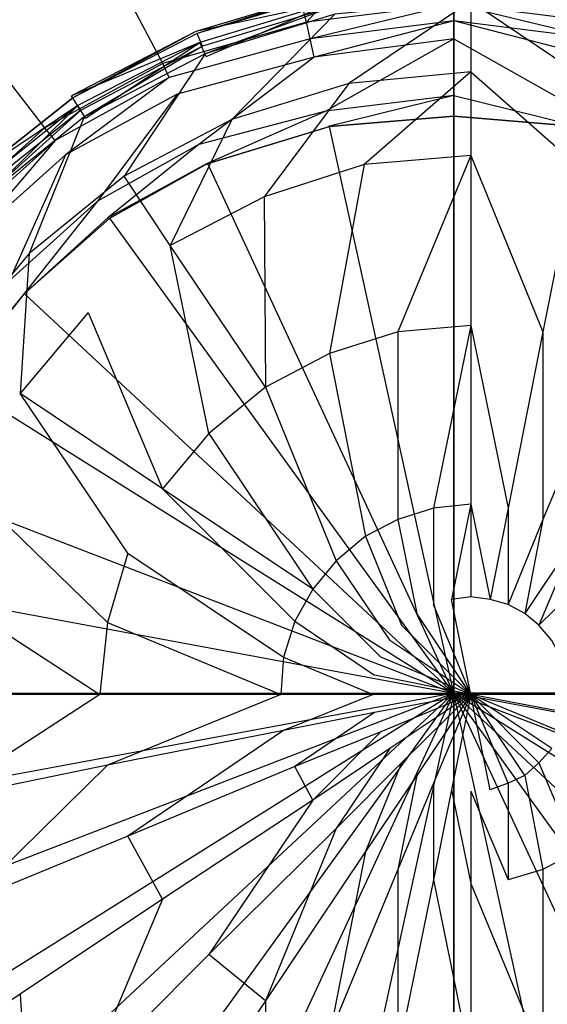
# Model space of a CAD drawing. Extents: x 0 to 1, y -0.7 to 0.
# Tile 8 of 14: x 0.4663 to 0.5073, y -0.3742 to -0.2976. Entities that reach past the tile are written whole.
import ezdxf

# ---------------------------------------------------------------- set-up
doc = ezdxf.new("R2010")
doc.units = 0
doc.layers.add('L0_GRUPPE_28___REPLACEMTFOREMPT', color=7, linetype='CONTINUOUS')
doc.layers.add('L1_ABLAUF_INF_0___REPLACEMTFORE', color=7, linetype='CONTINUOUS')

msp = doc.modelspace()

# ---------------------------------------------------------------- linework, layer by layer
at = {"layer": 'L0_GRUPPE_28___REPLACEMTFOREMPT', "color": 8}
for points, invisible_edges in [([(0.382472, -0.526255, 0.00053), (0.382472, -0.173736, 0.00053), (0.5, -0.138006, 0.00053), (0.382472, -0.526255, 0.00053)], 10), ([(0.382472, -0.526255, 0.00053), (0.5, -0.138006, 0.00053), (0.5, -0.561985, 0.00053), (0.382472, -0.526255, 0.00053)], 13), ([(0.5, -0.561985, 0.00053), (0.5, -0.138006, 0.00053), (0.617528, -0.173736, 0.00053), (0.5, -0.561985, 0.00053)], 10), ([(0.5, -0.561985, 0.00053), (0.617528, -0.173736, 0.00053), (0.617528, -0.526255, 0.00053), (0.5, -0.561985, 0.00053)], 13), ([(0.488564, -0.297846, 0.008598), (0.5, -0.28535, 0.016981), (0.485877, -0.287149, 0.016666), (0.488564, -0.297846, 0.008598)], 13), ([(0.5, -0.28535, 0.016981), (0.488564, -0.297846, 0.008598), (0.5, -0.296446, 0.008808), (0.5, -0.28535, 0.016981)], 14), ([(0.511436, -0.297846, 0.008598), (0.5, -0.28535, 0.016981), (0.5, -0.296446, 0.008808), (0.511436, -0.297846, 0.008598)], 13), ([(0.5, -0.28535, 0.016981), (0.511436, -0.297846, 0.008598), (0.514123, -0.287149, 0.016666), (0.5, -0.28535, 0.016981)], 14), ([(0.485877, -0.287149, 0.016666), (0.47224, -0.291248, 0.016876), (0.477416, -0.301045, 0.008808), (0.485877, -0.287149, 0.016666)], 14), ([(0.488564, -0.297846, 0.008598), (0.485877, -0.287149, 0.016666), (0.477416, -0.301045, 0.008808), (0.488564, -0.297846, 0.008598)], 14), ([(0.47224, -0.291248, 0.016876), (0.46149, -0.297346, 0.016981), (0.468259, -0.306043, 0.008913), (0.47224, -0.291248, 0.016876)], 14), ([(0.477416, -0.301045, 0.008808), (0.47224, -0.291248, 0.016876), (0.468259, -0.306043, 0.008913), (0.477416, -0.301045, 0.008808)], 14), ([(0.5, -0.296446, 0.008808), (0.488564, -0.297846, 0.008598), (0.488863, -0.299145, 0.008074), (0.5, -0.296446, 0.008808)], 14), ([(0.5, -0.296446, 0.008808), (0.488863, -0.299145, 0.008074), (0.5, -0.297746, 0.008179), (0.5, -0.296446, 0.008808)], 14), ([(0.511137, -0.299145, 0.008074), (0.5, -0.296446, 0.008808), (0.5, -0.297746, 0.008179), (0.511137, -0.299145, 0.008074)], 14), ([(0.511436, -0.297846, 0.008598), (0.5, -0.296446, 0.008808), (0.511137, -0.299145, 0.008074), (0.511436, -0.297846, 0.008598)], 14), ([(0.468259, -0.306043, 0.008913), (0.46149, -0.297346, 0.016981), (0.460395, -0.313041, 0.008808), (0.468259, -0.306043, 0.008913)], 14), ([(0.488564, -0.297846, 0.008598), (0.477416, -0.301045, 0.008808), (0.477914, -0.302144, 0.008179), (0.488564, -0.297846, 0.008598)], 14), ([(0.488863, -0.299145, 0.008074), (0.488564, -0.297846, 0.008598), (0.477914, -0.302144, 0.008179), (0.488863, -0.299145, 0.008074)], 14), ([(0.5, -0.297746, 0.008179), (0.488863, -0.299145, 0.008074), (0.489162, -0.300545, 0.007865), (0.5, -0.297746, 0.008179)], 14), ([(0.5, -0.297746, 0.008179), (0.489162, -0.300545, 0.007865), (0.5, -0.299145, 0.007865), (0.5, -0.297746, 0.008179)], 14), ([(0.510838, -0.300545, 0.007865), (0.5, -0.297746, 0.008179), (0.5, -0.299145, 0.007865), (0.510838, -0.300545, 0.007865)], 14), ([(0.511137, -0.299145, 0.008074), (0.5, -0.297746, 0.008179), (0.510838, -0.300545, 0.007865), (0.511137, -0.299145, 0.008074)], 14), ([(0.488863, -0.299145, 0.008074), (0.477914, -0.302144, 0.008179), (0.478511, -0.303444, 0.007865), (0.488863, -0.299145, 0.008074)], 14), ([(0.489162, -0.300545, 0.007865), (0.488863, -0.299145, 0.008074), (0.478511, -0.303444, 0.007865), (0.489162, -0.300545, 0.007865)], 14), ([(0.490057, -0.304743, 0.007865), (0.5, -0.299145, 0.007865), (0.489162, -0.300545, 0.007865), (0.490057, -0.304743, 0.007865)], 13), ([(0.5, -0.299145, 0.007865), (0.490057, -0.304743, 0.007865), (0.5, -0.303544, 0.007865), (0.5, -0.299145, 0.007865)], 14), ([(0.509943, -0.304743, 0.007865), (0.5, -0.299145, 0.007865), (0.5, -0.303544, 0.007865), (0.509943, -0.304743, 0.007865)], 13), ([(0.5, -0.299145, 0.007865), (0.509943, -0.304743, 0.007865), (0.510838, -0.300545, 0.007865), (0.5, -0.299145, 0.007865)], 14), ([(0.480203, -0.307342, 0.007865), (0.489162, -0.300545, 0.007865), (0.478511, -0.303444, 0.007865), (0.480203, -0.307342, 0.007865)], 13), ([(0.489162, -0.300545, 0.007865), (0.480203, -0.307342, 0.007865), (0.490057, -0.304743, 0.007865), (0.489162, -0.300545, 0.007865)], 14), ([(0.477416, -0.301045, 0.008808), (0.468259, -0.306043, 0.008913), (0.469055, -0.307043, 0.008179), (0.477416, -0.301045, 0.008808)], 14), ([(0.477914, -0.302144, 0.008179), (0.477416, -0.301045, 0.008808), (0.469055, -0.307043, 0.008179), (0.477914, -0.302144, 0.008179)], 14), ([(0.469851, -0.308142, 0.007865), (0.477914, -0.302144, 0.008179), (0.469055, -0.307043, 0.008179), (0.469851, -0.308142, 0.007865)], 13), ([(0.477914, -0.302144, 0.008179), (0.469851, -0.308142, 0.007865), (0.478511, -0.303444, 0.007865), (0.477914, -0.302144, 0.008179)], 14), ([(0.47234, -0.311741, 0.007865), (0.478511, -0.303444, 0.007865), (0.469851, -0.308142, 0.007865), (0.47234, -0.311741, 0.007865)], 13), ([(0.478511, -0.303444, 0.007865), (0.47234, -0.311741, 0.007865), (0.480203, -0.307342, 0.007865), (0.478511, -0.303444, 0.007865)], 14), ([(0.490256, -0.305943, 0.007865), (0.5, -0.303544, 0.007865), (0.490057, -0.304743, 0.007865), (0.490256, -0.305943, 0.007865)], 13), ([(0.5, -0.303544, 0.007865), (0.490256, -0.305943, 0.007865), (0.5, -0.305143, 0.007865), (0.5, -0.303544, 0.007865)], 14), ([(0.509744, -0.305943, 0.007865), (0.5, -0.303544, 0.007865), (0.5, -0.305143, 0.007865), (0.509744, -0.305943, 0.007865)], 13), ([(0.5, -0.303544, 0.007865), (0.509744, -0.305943, 0.007865), (0.509943, -0.304743, 0.007865), (0.5, -0.303544, 0.007865)], 14), ([(0.4808, -0.308842, 0.007865), (0.490057, -0.304743, 0.007865), (0.480203, -0.307342, 0.007865), (0.4808, -0.308842, 0.007865)], 13), ([(0.490057, -0.304743, 0.007865), (0.4808, -0.308842, 0.007865), (0.490256, -0.305943, 0.007865), (0.490057, -0.304743, 0.007865)], 14), ([(0.5, -0.305143, 0.006884), (0.490256, -0.305943, 0.007865), (0.490319, -0.305943, 0.006884), (0.5, -0.305143, 0.006884)], 13), ([(0.490256, -0.305943, 0.007865), (0.5, -0.305143, 0.006884), (0.5, -0.305143, 0.007865), (0.490256, -0.305943, 0.007865)], 14), ([(0.5, -0.305143, 0.006293), (0.490319, -0.305943, 0.006884), (0.490356, -0.305943, 0.006293), (0.5, -0.305143, 0.006293)], 13), ([(0.490319, -0.305943, 0.006884), (0.5, -0.305143, 0.006293), (0.5, -0.305143, 0.006884), (0.490319, -0.305943, 0.006884)], 14), ([(0.5, -0.305143, 0.006293), (0.490356, -0.305943, 0.006293), (0.5, -0.350009, 0.006293), (0.5, -0.305143, 0.006293)], 14), ([(0.509644, -0.305943, 0.006293), (0.5, -0.305143, 0.006293), (0.5, -0.350009, 0.006293), (0.509644, -0.305943, 0.006293)], 14), ([(0.509744, -0.305943, 0.007865), (0.5, -0.305143, 0.006884), (0.509681, -0.305943, 0.006884), (0.509744, -0.305943, 0.007865)], 13), ([(0.5, -0.305143, 0.006884), (0.509744, -0.305943, 0.007865), (0.5, -0.305143, 0.007865), (0.5, -0.305143, 0.006884)], 14), ([(0.509681, -0.305943, 0.006884), (0.5, -0.305143, 0.006293), (0.509644, -0.305943, 0.006293), (0.509681, -0.305943, 0.006884)], 13), ([(0.5, -0.305143, 0.006293), (0.509681, -0.305943, 0.006884), (0.5, -0.305143, 0.006884), (0.5, -0.305143, 0.006293)], 14), ([(0.490319, -0.305943, 0.006884), (0.4808, -0.308842, 0.007865), (0.480863, -0.308842, 0.006884), (0.490319, -0.305943, 0.006884)], 13), ([(0.4808, -0.308842, 0.007865), (0.490319, -0.305943, 0.006884), (0.490256, -0.305943, 0.007865), (0.4808, -0.308842, 0.007865)], 14), ([(0.490356, -0.305943, 0.006293), (0.480863, -0.308842, 0.006884), (0.4809, -0.308842, 0.006293), (0.490356, -0.305943, 0.006293)], 13), ([(0.480863, -0.308842, 0.006884), (0.490356, -0.305943, 0.006293), (0.490319, -0.305943, 0.006884), (0.480863, -0.308842, 0.006884)], 14), ([(0.5, -0.350009, 0.006293), (0.490356, -0.305943, 0.006293), (0.4809, -0.308842, 0.006293), (0.5, -0.350009, 0.006293)], 14), ([(0.5191, -0.308842, 0.006293), (0.509644, -0.305943, 0.006293), (0.5, -0.350009, 0.006293), (0.5191, -0.308842, 0.006293)], 14), ([(0.468259, -0.306043, 0.008913), (0.460395, -0.313041, 0.008808), (0.461291, -0.31394, 0.008179), (0.468259, -0.306043, 0.008913)], 14), ([(0.469055, -0.307043, 0.008179), (0.468259, -0.306043, 0.008913), (0.461291, -0.31394, 0.008179), (0.469055, -0.307043, 0.008179)], 14), ([(0.462386, -0.31484, 0.007865), (0.469055, -0.307043, 0.008179), (0.461291, -0.31394, 0.008179), (0.462386, -0.31484, 0.007865)], 13), ([(0.469055, -0.307043, 0.008179), (0.462386, -0.31484, 0.007865), (0.469851, -0.308142, 0.007865), (0.469055, -0.307043, 0.008179)], 14), ([(0.473136, -0.313041, 0.007865), (0.480203, -0.307342, 0.007865), (0.47234, -0.311741, 0.007865), (0.473136, -0.313041, 0.007865)], 13), ([(0.480203, -0.307342, 0.007865), (0.473136, -0.313041, 0.007865), (0.4808, -0.308842, 0.007865), (0.480203, -0.307342, 0.007865)], 14), ([(0.465472, -0.317939, 0.007865), (0.469851, -0.308142, 0.007865), (0.462386, -0.31484, 0.007865), (0.465472, -0.317939, 0.007865)], 13), ([(0.469851, -0.308142, 0.007865), (0.465472, -0.317939, 0.007865), (0.47234, -0.311741, 0.007865), (0.469851, -0.308142, 0.007865)], 14), ([(0.473136, -0.313041, 0.007865), (0.47326, -0.313103, 0.006884), (0.480863, -0.308842, 0.006884), (0.473136, -0.313041, 0.007865)], 14), ([(0.4808, -0.308842, 0.007865), (0.473136, -0.313041, 0.007865), (0.480863, -0.308842, 0.006884), (0.4808, -0.308842, 0.007865)], 14), ([(0.47326, -0.313103, 0.006884), (0.473335, -0.31314, 0.006293), (0.4809, -0.308842, 0.006293), (0.47326, -0.313103, 0.006884)], 14), ([(0.480863, -0.308842, 0.006884), (0.47326, -0.313103, 0.006884), (0.4809, -0.308842, 0.006293), (0.480863, -0.308842, 0.006884)], 14), ([(0.5, -0.350009, 0.006293), (0.4809, -0.308842, 0.006293), (0.473335, -0.31314, 0.006293), (0.5, -0.350009, 0.006293)], 14), ([(0.526665, -0.31314, 0.006293), (0.5191, -0.308842, 0.006293), (0.5, -0.350009, 0.006293), (0.526665, -0.31314, 0.006293)], 14), ([(0.466567, -0.319038, 0.007865), (0.47234, -0.311741, 0.007865), (0.465472, -0.317939, 0.007865), (0.466567, -0.319038, 0.007865)], 13), ([(0.47234, -0.311741, 0.007865), (0.466567, -0.319038, 0.007865), (0.473136, -0.313041, 0.007865), (0.47234, -0.311741, 0.007865)], 14), ([(0.473136, -0.313041, 0.007865), (0.466567, -0.319038, 0.007865), (0.47326, -0.313103, 0.006884), (0.473136, -0.313041, 0.007865)], 14), ([(0.466567, -0.319038, 0.007865), (0.466629, -0.318976, 0.006884), (0.47326, -0.313103, 0.006884), (0.466567, -0.319038, 0.007865)], 14), ([(0.47326, -0.313103, 0.006884), (0.466629, -0.318976, 0.006884), (0.473335, -0.31314, 0.006293), (0.47326, -0.313103, 0.006884)], 14), ([(0.466629, -0.318976, 0.006884), (0.466666, -0.318938, 0.006293), (0.473335, -0.31314, 0.006293), (0.466629, -0.318976, 0.006884)], 14), ([(0.5, -0.350009, 0.006293), (0.473335, -0.31314, 0.006293), (0.466666, -0.318938, 0.006293), (0.5, -0.350009, 0.006293)], 14), ([(0.533334, -0.318938, 0.006293), (0.526665, -0.31314, 0.006293), (0.5, -0.350009, 0.006293), (0.533334, -0.318938, 0.006293)], 14), ([(0.465472, -0.317939, 0.007865), (0.461092, -0.325736, 0.007865), (0.466567, -0.319038, 0.007865), (0.465472, -0.317939, 0.007865)], 14), ([(0.466567, -0.319038, 0.007865), (0.461092, -0.325736, 0.007865), (0.461216, -0.325736, 0.006884), (0.466567, -0.319038, 0.007865)], 14), ([(0.466629, -0.318976, 0.006884), (0.466567, -0.319038, 0.007865), (0.461216, -0.325736, 0.006884), (0.466629, -0.318976, 0.006884)], 14), ([(0.466629, -0.318976, 0.006884), (0.461216, -0.325736, 0.006884), (0.461291, -0.325736, 0.006293), (0.466629, -0.318976, 0.006884)], 14), ([(0.5, -0.350009, 0.006293), (0.466666, -0.318938, 0.006293), (0.461291, -0.325736, 0.006293), (0.5, -0.350009, 0.006293)], 14), ([(0.466666, -0.318938, 0.006293), (0.466629, -0.318976, 0.006884), (0.461291, -0.325736, 0.006293), (0.466666, -0.318938, 0.006293)], 14), ([(0.538709, -0.325736, 0.006293), (0.533334, -0.318938, 0.006293), (0.5, -0.350009, 0.006293), (0.538709, -0.325736, 0.006293)], 14), ([(0.5, -0.350009, 0.006293), (0.461291, -0.325736, 0.006293), (0.45731, -0.333533, 0.006293), (0.5, -0.350009, 0.006293)], 14), ([(0.54269, -0.333533, 0.006293), (0.538709, -0.325736, 0.006293), (0.5, -0.350009, 0.006293), (0.54269, -0.333533, 0.006293)], 14), ([(0.5, -0.350009, 0.006293), (0.45731, -0.333533, 0.006293), (0.454921, -0.341631, 0.006293), (0.5, -0.350009, 0.006293)], 14), ([(0.545079, -0.341631, 0.006293), (0.54269, -0.333533, 0.006293), (0.5, -0.350009, 0.006293), (0.545079, -0.341631, 0.006293)], 14), ([(0.5, -0.350009, 0.006293), (0.454921, -0.341631, 0.006293), (0.454224, -0.349995, 0.006293), (0.5, -0.350009, 0.006293)], 14), ([(0.545776, -0.349995, 0.006293), (0.545079, -0.341631, 0.006293), (0.5, -0.350009, 0.006293), (0.545776, -0.349995, 0.006293)], 14), ([(0.5, -0.349982, 0.006293), (0.454224, -0.349995, 0.006293), (0.454921, -0.35836, 0.006293), (0.5, -0.349982, 0.006293)], 14), ([(0.5, -0.349982, 0.006293), (0.454921, -0.35836, 0.006293), (0.45731, -0.366457, 0.006293), (0.5, -0.349982, 0.006293)], 14), ([(0.5, -0.349982, 0.006293), (0.45731, -0.366457, 0.006293), (0.461291, -0.374254, 0.006293), (0.5, -0.349982, 0.006293)], 14), ([(0.5, -0.349982, 0.006293), (0.461291, -0.374254, 0.006293), (0.466666, -0.381052, 0.006293), (0.5, -0.349982, 0.006293)], 14), ([(0.5, -0.349982, 0.006293), (0.466666, -0.381052, 0.006293), (0.473335, -0.38685, 0.006293), (0.5, -0.349982, 0.006293)], 14), ([(0.5, -0.349982, 0.006293), (0.473335, -0.38685, 0.006293), (0.4809, -0.391149, 0.006293), (0.5, -0.349982, 0.006293)], 14), ([(0.5, -0.349982, 0.006293), (0.4809, -0.391149, 0.006293), (0.490356, -0.394048, 0.006293), (0.5, -0.349982, 0.006293)], 14), ([(0.5, -0.349982, 0.006293), (0.490356, -0.394048, 0.006293), (0.5, -0.394847, 0.006293), (0.5, -0.349982, 0.006293)], 14), ([(0.533334, -0.381052, 0.006293), (0.5, -0.349982, 0.006293), (0.526665, -0.38685, 0.006293), (0.533334, -0.381052, 0.006293)], 14), ([(0.538709, -0.374254, 0.006293), (0.5, -0.349982, 0.006293), (0.533334, -0.381052, 0.006293), (0.538709, -0.374254, 0.006293)], 14), ([(0.509644, -0.394048, 0.006293), (0.5, -0.349982, 0.006293), (0.5, -0.394847, 0.006293), (0.509644, -0.394048, 0.006293)], 14), ([(0.54269, -0.366457, 0.006293), (0.5, -0.349982, 0.006293), (0.538709, -0.374254, 0.006293), (0.54269, -0.366457, 0.006293)], 14), ([(0.545079, -0.35836, 0.006293), (0.5, -0.349982, 0.006293), (0.54269, -0.366457, 0.006293), (0.545079, -0.35836, 0.006293)], 14), ([(0.5191, -0.391149, 0.006293), (0.5, -0.349982, 0.006293), (0.509644, -0.394048, 0.006293), (0.5191, -0.391149, 0.006293)], 14), ([(0.526665, -0.38685, 0.006293), (0.5, -0.349982, 0.006293), (0.5191, -0.391149, 0.006293), (0.526665, -0.38685, 0.006293)], 14), ([(0.545776, -0.349995, 0.006293), (0.5, -0.349982, 0.006293), (0.545079, -0.35836, 0.006293), (0.545776, -0.349995, 0.006293)], 14)]:
    msp.add_3dface(points, dxfattribs=dict(at, invisible_edges=invisible_edges))
at = {"layer": 'L1_ABLAUF_INF_0___REPLACEMTFORE', "color": 8}
for points, invisible_edges in [([(0.490559, -0.296309, 0.019787), (0.479982, -0.298565, 0.020991), (0.490405, -0.295436, 0.020991), (0.490559, -0.296309, 0.019787)], 14), ([(0.480087, -0.298708, 0.022197), (0.490405, -0.295436, 0.020991), (0.479982, -0.298565, 0.020991), (0.480087, -0.298708, 0.022197)], 13), ([(0.490405, -0.295436, 0.020991), (0.480087, -0.298708, 0.022197), (0.490459, -0.29561, 0.022197), (0.490405, -0.295436, 0.020991)], 14), ([(0.490459, -0.29561, 0.022197), (0.480087, -0.298708, 0.022197), (0.480486, -0.299708, 0.023035), (0.490459, -0.29561, 0.022197)], 14), ([(0.490659, -0.296609, 0.023035), (0.490459, -0.29561, 0.022197), (0.480486, -0.299708, 0.023035), (0.490659, -0.296609, 0.023035)], 14), ([(0.479982, -0.298565, 0.020991), (0.490559, -0.296309, 0.019787), (0.480286, -0.299408, 0.019787), (0.479982, -0.298565, 0.020991)], 13), ([(0.490559, -0.296309, 0.019787), (0.480785, -0.300508, 0.019996), (0.480286, -0.299408, 0.019787), (0.490559, -0.296309, 0.019787)], 13), ([(0.480685, -0.300308, 0.02314), (0.490659, -0.296609, 0.023035), (0.480486, -0.299708, 0.023035), (0.480685, -0.300308, 0.02314)], 13), ([(0.490659, -0.296609, 0.023035), (0.480685, -0.300308, 0.02314), (0.490759, -0.297209, 0.02314), (0.490659, -0.296609, 0.023035)], 14), ([(0.480785, -0.300508, 0.019996), (0.490559, -0.296309, 0.019787), (0.490858, -0.297509, 0.019996), (0.480785, -0.300508, 0.019996)], 14), ([(0.491856, -0.302607, 0.023664), (0.501331, -0.296209, 0.02314), (0.490759, -0.297209, 0.02314), (0.491856, -0.302607, 0.023664)], 13), ([(0.501331, -0.296209, 0.02314), (0.491856, -0.302607, 0.023664), (0.501331, -0.301707, 0.023664), (0.501331, -0.296209, 0.02314)], 14), ([(0.510806, -0.302607, 0.023664), (0.501331, -0.296209, 0.02314), (0.501331, -0.301707, 0.023664), (0.510806, -0.302607, 0.023664)], 13), ([(0.501331, -0.296209, 0.02314), (0.510806, -0.302607, 0.023664), (0.511803, -0.297209, 0.02314), (0.501331, -0.296209, 0.02314)], 14), ([(0.48278, -0.305405, 0.023664), (0.490759, -0.297209, 0.02314), (0.480685, -0.300308, 0.02314), (0.48278, -0.305405, 0.023664)], 13), ([(0.490759, -0.297209, 0.02314), (0.48278, -0.305405, 0.023664), (0.491856, -0.302607, 0.023664), (0.490759, -0.297209, 0.02314)], 14), ([(0.480286, -0.299408, 0.019787), (0.470315, -0.30356, 0.020991), (0.479982, -0.298565, 0.020991), (0.480286, -0.299408, 0.019787)], 14), ([(0.470412, -0.303706, 0.022197), (0.479982, -0.298565, 0.020991), (0.470315, -0.30356, 0.020991), (0.470412, -0.303706, 0.022197)], 13), ([(0.479982, -0.298565, 0.020991), (0.470412, -0.303706, 0.022197), (0.480087, -0.298708, 0.022197), (0.479982, -0.298565, 0.020991)], 14), ([(0.480087, -0.298708, 0.022197), (0.470412, -0.303706, 0.022197), (0.471011, -0.304706, 0.023035), (0.480087, -0.298708, 0.022197)], 14), ([(0.480486, -0.299708, 0.023035), (0.480087, -0.298708, 0.022197), (0.471011, -0.304706, 0.023035), (0.480486, -0.299708, 0.023035)], 14), ([(0.470315, -0.30356, 0.020991), (0.480286, -0.299408, 0.019787), (0.470811, -0.304306, 0.019787), (0.470315, -0.30356, 0.020991)], 13), ([(0.480286, -0.299408, 0.019787), (0.47141, -0.305305, 0.019996), (0.470811, -0.304306, 0.019787), (0.480286, -0.299408, 0.019787)], 13), ([(0.47131, -0.305205, 0.02314), (0.480486, -0.299708, 0.023035), (0.471011, -0.304706, 0.023035), (0.47131, -0.305205, 0.02314)], 13), ([(0.480486, -0.299708, 0.023035), (0.47131, -0.305205, 0.02314), (0.480685, -0.300308, 0.02314), (0.480486, -0.299708, 0.023035)], 14), ([(0.47141, -0.305305, 0.019996), (0.480286, -0.299408, 0.019787), (0.480785, -0.300508, 0.019996), (0.47141, -0.305305, 0.019996)], 14), ([(0.474402, -0.309803, 0.023664), (0.480685, -0.300308, 0.02314), (0.47131, -0.305205, 0.02314), (0.474402, -0.309803, 0.023664)], 13), ([(0.480685, -0.300308, 0.02314), (0.474402, -0.309803, 0.023664), (0.48278, -0.305405, 0.023664), (0.480685, -0.300308, 0.02314)], 14), ([(0.493053, -0.308904, 0.024187), (0.501331, -0.301707, 0.023664), (0.491856, -0.302607, 0.023664), (0.493053, -0.308904, 0.024187)], 13), ([(0.501331, -0.301707, 0.023664), (0.493053, -0.308904, 0.024187), (0.501331, -0.308204, 0.024187), (0.501331, -0.301707, 0.023664)], 14), ([(0.509509, -0.308904, 0.024187), (0.501331, -0.301707, 0.023664), (0.501331, -0.308204, 0.024187), (0.509509, -0.308904, 0.024187)], 13), ([(0.501331, -0.301707, 0.023664), (0.509509, -0.308904, 0.024187), (0.510806, -0.302607, 0.023664), (0.501331, -0.301707, 0.023664)], 14), ([(0.485273, -0.311403, 0.024187), (0.491856, -0.302607, 0.023664), (0.48278, -0.305405, 0.023664), (0.485273, -0.311403, 0.024187)], 13), ([(0.491856, -0.302607, 0.023664), (0.485273, -0.311403, 0.024187), (0.493053, -0.308904, 0.024187), (0.491856, -0.302607, 0.023664)], 14), ([(0.470811, -0.304306, 0.019787), (0.461705, -0.310423, 0.021044), (0.470315, -0.30356, 0.020991), (0.470811, -0.304306, 0.019787)], 14), ([(0.470412, -0.303706, 0.022197), (0.470315, -0.30356, 0.020991), (0.461705, -0.310423, 0.021044), (0.470412, -0.303706, 0.022197)], 14), ([(0.461835, -0.310503, 0.022301), (0.470412, -0.303706, 0.022197), (0.461705, -0.310423, 0.021044), (0.461835, -0.310503, 0.022301)], 14), ([(0.470412, -0.303706, 0.022197), (0.461835, -0.310503, 0.022301), (0.462633, -0.311403, 0.023035), (0.470412, -0.303706, 0.022197)], 14), ([(0.471011, -0.304706, 0.023035), (0.470412, -0.303706, 0.022197), (0.462633, -0.311403, 0.023035), (0.471011, -0.304706, 0.023035)], 14), ([(0.461705, -0.310423, 0.021044), (0.470811, -0.304306, 0.019787), (0.462334, -0.311103, 0.019787), (0.461705, -0.310423, 0.021044)], 13), ([(0.470811, -0.304306, 0.019787), (0.463132, -0.311903, 0.019996), (0.462334, -0.311103, 0.019787), (0.470811, -0.304306, 0.019787)], 13), ([(0.463132, -0.311903, 0.019996), (0.470811, -0.304306, 0.019787), (0.47141, -0.305305, 0.019996), (0.463132, -0.311903, 0.019996)], 14), ([(0.463132, -0.311803, 0.02314), (0.471011, -0.304706, 0.023035), (0.462633, -0.311403, 0.023035), (0.463132, -0.311803, 0.02314)], 13), ([(0.471011, -0.304706, 0.023035), (0.463132, -0.311803, 0.02314), (0.47131, -0.305205, 0.02314), (0.471011, -0.304706, 0.023035)], 14), ([(0.467021, -0.315801, 0.023664), (0.47131, -0.305205, 0.02314), (0.463132, -0.311803, 0.02314), (0.467021, -0.315801, 0.023664)], 13), ([(0.47131, -0.305205, 0.02314), (0.467021, -0.315801, 0.023664), (0.474402, -0.309803, 0.023664), (0.47131, -0.305205, 0.02314)], 14), ([(0.477992, -0.315201, 0.024187), (0.48278, -0.305405, 0.023664), (0.474402, -0.309803, 0.023664), (0.477992, -0.315201, 0.024187)], 13), ([(0.48278, -0.305405, 0.023664), (0.477992, -0.315201, 0.024187), (0.485273, -0.311403, 0.024187), (0.48278, -0.305405, 0.023664)], 14), ([(0.495646, -0.321898, 0.02513), (0.501331, -0.308204, 0.024187), (0.493053, -0.308904, 0.024187), (0.495646, -0.321898, 0.02513)], 13), ([(0.501331, -0.308204, 0.024187), (0.495646, -0.321898, 0.02513), (0.501331, -0.321398, 0.02513), (0.501331, -0.308204, 0.024187)], 14), ([(0.506916, -0.321898, 0.02513), (0.501331, -0.308204, 0.024187), (0.501331, -0.321398, 0.02513), (0.506916, -0.321898, 0.02513)], 13), ([(0.501331, -0.308204, 0.024187), (0.506916, -0.321898, 0.02513), (0.509509, -0.308904, 0.024187), (0.501331, -0.308204, 0.024187)], 14), ([(0.49036, -0.323597, 0.02513), (0.493053, -0.308904, 0.024187), (0.485273, -0.311403, 0.024187), (0.49036, -0.323597, 0.02513)], 13), ([(0.493053, -0.308904, 0.024187), (0.49036, -0.323597, 0.02513), (0.495646, -0.321898, 0.02513), (0.493053, -0.308904, 0.024187)], 14), ([(0.512302, -0.323597, 0.02513), (0.509509, -0.308904, 0.024187), (0.506916, -0.321898, 0.02513), (0.512302, -0.323597, 0.02513)], 13), ([(0.474402, -0.309803, 0.023664), (0.467021, -0.315801, 0.023664), (0.471609, -0.320399, 0.024292), (0.474402, -0.309803, 0.023664)], 14), ([(0.477992, -0.315201, 0.024187), (0.474402, -0.309803, 0.023664), (0.471609, -0.320399, 0.024292), (0.477992, -0.315201, 0.024187)], 14), ([(0.463132, -0.311803, 0.02314), (0.460937, -0.323098, 0.023664), (0.467021, -0.315801, 0.023664), (0.463132, -0.311803, 0.02314)], 14), ([(0.485373, -0.326196, 0.02513), (0.485273, -0.311403, 0.024187), (0.477992, -0.315201, 0.024187), (0.485373, -0.326196, 0.02513)], 13), ([(0.485273, -0.311403, 0.024187), (0.485373, -0.326196, 0.02513), (0.49036, -0.323597, 0.02513), (0.485273, -0.311403, 0.024187)], 14), ([(0.480984, -0.329795, 0.02513), (0.477992, -0.315201, 0.024187), (0.471609, -0.320399, 0.024292), (0.480984, -0.329795, 0.02513)], 14), ([(0.485373, -0.326196, 0.02513), (0.477992, -0.315201, 0.024187), (0.480984, -0.329795, 0.02513), (0.485373, -0.326196, 0.02513)], 14), ([(0.466323, -0.326696, 0.024292), (0.467021, -0.315801, 0.023664), (0.460937, -0.323098, 0.023664), (0.466323, -0.326696, 0.024292)], 13), ([(0.467021, -0.315801, 0.023664), (0.466323, -0.326696, 0.024292), (0.471609, -0.320399, 0.024292), (0.467021, -0.315801, 0.023664)], 14), ([(0.477394, -0.334093, 0.02513), (0.471609, -0.320399, 0.024292), (0.466323, -0.326696, 0.024292), (0.477394, -0.334093, 0.02513)], 13), ([(0.471609, -0.320399, 0.024292), (0.477394, -0.334093, 0.02513), (0.480984, -0.329795, 0.02513), (0.471609, -0.320399, 0.024292)], 14), ([(0.495646, -0.336492, 0.025759), (0.495646, -0.321898, 0.02513), (0.49036, -0.323597, 0.02513), (0.495646, -0.336492, 0.025759)], 13), ([(0.498438, -0.335592, 0.025759), (0.501331, -0.321398, 0.02513), (0.495646, -0.321898, 0.02513), (0.498438, -0.335592, 0.025759)], 13), ([(0.495646, -0.321898, 0.02513), (0.495646, -0.336492, 0.025759), (0.498438, -0.335592, 0.025759), (0.495646, -0.321898, 0.02513)], 14), ([(0.501331, -0.321398, 0.02513), (0.498438, -0.335592, 0.025759), (0.501331, -0.335292, 0.025759), (0.501331, -0.321398, 0.02513)], 14), ([(0.504223, -0.335592, 0.025759), (0.501331, -0.321398, 0.02513), (0.501331, -0.335292, 0.025759), (0.504223, -0.335592, 0.025759)], 13), ([(0.501331, -0.321398, 0.02513), (0.504223, -0.335592, 0.025759), (0.506916, -0.321898, 0.02513), (0.501331, -0.321398, 0.02513)], 14), ([(0.506916, -0.336492, 0.025759), (0.506916, -0.321898, 0.02513), (0.504223, -0.335592, 0.025759), (0.506916, -0.336492, 0.025759)], 13), ([(0.506916, -0.321898, 0.02513), (0.506916, -0.336492, 0.025759), (0.512302, -0.323597, 0.02513), (0.506916, -0.321898, 0.02513)], 14), ([(0.460937, -0.323098, 0.023664), (0.462334, -0.333993, 0.024292), (0.466323, -0.326696, 0.024292), (0.460937, -0.323098, 0.023664)], 14), ([(0.493152, -0.337791, 0.025759), (0.49036, -0.323597, 0.02513), (0.485373, -0.326196, 0.02513), (0.493152, -0.337791, 0.025759)], 13), ([(0.49036, -0.323597, 0.02513), (0.493152, -0.337791, 0.025759), (0.495646, -0.336492, 0.025759), (0.49036, -0.323597, 0.02513)], 14), ([(0.509509, -0.337791, 0.025759), (0.512302, -0.323597, 0.02513), (0.506916, -0.336492, 0.025759), (0.509509, -0.337791, 0.025759)], 13), ([(0.490858, -0.33969, 0.025759), (0.485373, -0.326196, 0.02513), (0.480984, -0.329795, 0.02513), (0.490858, -0.33969, 0.025759)], 13), ([(0.485373, -0.326196, 0.02513), (0.490858, -0.33969, 0.025759), (0.493152, -0.337791, 0.025759), (0.485373, -0.326196, 0.02513)], 14), ([(0.474701, -0.33909, 0.025235), (0.466323, -0.326696, 0.024292), (0.462334, -0.333993, 0.024292), (0.474701, -0.33909, 0.025235)], 14), ([(0.477394, -0.334093, 0.02513), (0.466323, -0.326696, 0.024292), (0.474701, -0.33909, 0.025235), (0.477394, -0.334093, 0.02513)], 14), ([(0.489063, -0.341889, 0.025759), (0.480984, -0.329795, 0.02513), (0.477394, -0.334093, 0.02513), (0.489063, -0.341889, 0.025759)], 13), ([(0.480984, -0.329795, 0.02513), (0.489063, -0.341889, 0.025759), (0.490858, -0.33969, 0.025759), (0.480984, -0.329795, 0.02513)], 14), ([(0.473105, -0.344488, 0.025235), (0.462334, -0.333993, 0.024292), (0.45994, -0.341889, 0.024292), (0.473105, -0.344488, 0.025235)], 13), ([(0.462334, -0.333993, 0.024292), (0.473105, -0.344488, 0.025235), (0.474701, -0.33909, 0.025235), (0.462334, -0.333993, 0.024292)], 14), ([(0.487667, -0.344388, 0.025759), (0.477394, -0.334093, 0.02513), (0.474701, -0.33909, 0.025235), (0.487667, -0.344388, 0.025759)], 14), ([(0.489063, -0.341889, 0.025759), (0.477394, -0.334093, 0.02513), (0.487667, -0.344388, 0.025759), (0.489063, -0.341889, 0.025759)], 14), ([(0.498438, -0.343089, 0.025969), (0.498438, -0.335592, 0.025759), (0.495646, -0.336492, 0.025759), (0.498438, -0.343089, 0.025969)], 13), ([(0.499835, -0.342689, 0.025969), (0.501331, -0.335292, 0.025759), (0.498438, -0.335592, 0.025759), (0.499835, -0.342689, 0.025969)], 13), ([(0.498438, -0.335592, 0.025759), (0.498438, -0.343089, 0.025969), (0.499835, -0.342689, 0.025969), (0.498438, -0.335592, 0.025759)], 14), ([(0.501331, -0.335292, 0.025759), (0.499835, -0.342689, 0.025969), (0.501331, -0.342489, 0.025969), (0.501331, -0.335292, 0.025759)], 14), ([(0.502827, -0.342689, 0.025969), (0.501331, -0.335292, 0.025759), (0.501331, -0.342489, 0.025969), (0.502827, -0.342689, 0.025969)], 13), ([(0.501331, -0.335292, 0.025759), (0.502827, -0.342689, 0.025969), (0.504223, -0.335592, 0.025759), (0.501331, -0.335292, 0.025759)], 14), ([(0.504223, -0.343089, 0.025969), (0.504223, -0.335592, 0.025759), (0.502827, -0.342689, 0.025969), (0.504223, -0.343089, 0.025969)], 13), ([(0.504223, -0.335592, 0.025759), (0.504223, -0.343089, 0.025969), (0.506916, -0.336492, 0.025759), (0.504223, -0.335592, 0.025759)], 14), ([(0.497142, -0.343788, 0.025969), (0.495646, -0.336492, 0.025759), (0.493152, -0.337791, 0.025759), (0.497142, -0.343788, 0.025969)], 13), ([(0.495646, -0.336492, 0.025759), (0.497142, -0.343788, 0.025969), (0.498438, -0.343089, 0.025969), (0.495646, -0.336492, 0.025759)], 14), ([(0.50552, -0.343788, 0.025969), (0.506916, -0.336492, 0.025759), (0.504223, -0.343089, 0.025969), (0.50552, -0.343788, 0.025969)], 13), ([(0.506916, -0.336492, 0.025759), (0.50552, -0.343788, 0.025969), (0.509509, -0.337791, 0.025759), (0.506916, -0.336492, 0.025759)], 14), ([(0.495945, -0.344688, 0.025969), (0.493152, -0.337791, 0.025759), (0.490858, -0.33969, 0.025759), (0.495945, -0.344688, 0.025969)], 13), ([(0.493152, -0.337791, 0.025759), (0.495945, -0.344688, 0.025969), (0.497142, -0.343788, 0.025969), (0.493152, -0.337791, 0.025759)], 14), ([(0.506617, -0.344688, 0.025969), (0.509509, -0.337791, 0.025759), (0.50552, -0.343788, 0.025969), (0.506617, -0.344688, 0.025969)], 13), ([(0.509509, -0.337791, 0.025759), (0.506617, -0.344688, 0.025969), (0.511703, -0.33969, 0.025759), (0.509509, -0.337791, 0.025759)], 14), ([(0.486769, -0.347187, 0.025759), (0.474701, -0.33909, 0.025235), (0.473105, -0.344488, 0.025235), (0.486769, -0.347187, 0.025759)], 13), ([(0.474701, -0.33909, 0.025235), (0.486769, -0.347187, 0.025759), (0.487667, -0.344388, 0.025759), (0.474701, -0.33909, 0.025235)], 14), ([(0.495047, -0.345887, 0.025969), (0.490858, -0.33969, 0.025759), (0.489063, -0.341889, 0.025759), (0.495047, -0.345887, 0.025969)], 13), ([(0.490858, -0.33969, 0.025759), (0.495047, -0.345887, 0.025969), (0.495945, -0.344688, 0.025969), (0.490858, -0.33969, 0.025759)], 14), ([(0.507614, -0.345887, 0.025969), (0.511703, -0.33969, 0.025759), (0.506617, -0.344688, 0.025969), (0.507614, -0.345887, 0.025969)], 13), ([(0.472507, -0.350086, 0.025235), (0.45994, -0.341889, 0.024292), (0.459043, -0.350086, 0.024292), (0.472507, -0.350086, 0.025235)], 13), ([(0.45994, -0.341889, 0.024292), (0.472507, -0.350086, 0.025235), (0.473105, -0.344488, 0.025235), (0.45994, -0.341889, 0.024292)], 14), ([(0.494349, -0.347187, 0.025969), (0.489063, -0.341889, 0.025759), (0.487667, -0.344388, 0.025759), (0.494349, -0.347187, 0.025969)], 13), ([(0.489063, -0.341889, 0.025759), (0.494349, -0.347187, 0.025969), (0.495047, -0.345887, 0.025969), (0.489063, -0.341889, 0.025759)], 14), ([(0.501331, -0.350086, 0.025969), (0.499835, -0.342689, 0.025969), (0.498438, -0.343089, 0.025969), (0.501331, -0.350086, 0.025969)], 14), ([(0.501331, -0.342489, 0.025969), (0.499835, -0.342689, 0.025969), (0.501331, -0.350086, 0.025969), (0.501331, -0.342489, 0.025969)], 14), ([(0.502827, -0.342689, 0.025969), (0.501331, -0.342489, 0.025969), (0.501331, -0.350086, 0.025969), (0.502827, -0.342689, 0.025969)], 14), ([(0.504223, -0.343089, 0.025969), (0.502827, -0.342689, 0.025969), (0.501331, -0.350086, 0.025969), (0.504223, -0.343089, 0.025969)], 14), ([(0.501331, -0.350086, 0.025969), (0.498438, -0.343089, 0.025969), (0.497142, -0.343788, 0.025969), (0.501331, -0.350086, 0.025969)], 14), ([(0.50552, -0.343788, 0.025969), (0.504223, -0.343089, 0.025969), (0.501331, -0.350086, 0.025969), (0.50552, -0.343788, 0.025969)], 14), ([(0.501331, -0.350086, 0.025969), (0.497142, -0.343788, 0.025969), (0.495945, -0.344688, 0.025969), (0.501331, -0.350086, 0.025969)], 14), ([(0.506617, -0.344688, 0.025969), (0.50552, -0.343788, 0.025969), (0.501331, -0.350086, 0.025969), (0.506617, -0.344688, 0.025969)], 14), ([(0.48657, -0.350086, 0.025759), (0.473105, -0.344488, 0.025235), (0.472507, -0.350086, 0.025235), (0.48657, -0.350086, 0.025759)], 13), ([(0.473105, -0.344488, 0.025235), (0.48657, -0.350086, 0.025759), (0.486769, -0.347187, 0.025759), (0.473105, -0.344488, 0.025235)], 14), ([(0.49385, -0.348586, 0.025969), (0.487667, -0.344388, 0.025759), (0.486769, -0.347187, 0.025759), (0.49385, -0.348586, 0.025969)], 13), ([(0.487667, -0.344388, 0.025759), (0.49385, -0.348586, 0.025969), (0.494349, -0.347187, 0.025969), (0.487667, -0.344388, 0.025759)], 14), ([(0.501331, -0.350086, 0.025969), (0.495945, -0.344688, 0.025969), (0.495047, -0.345887, 0.025969), (0.501331, -0.350086, 0.025969)], 14), ([(0.507614, -0.345887, 0.025969), (0.506617, -0.344688, 0.025969), (0.501331, -0.350086, 0.025969), (0.507614, -0.345887, 0.025969)], 14), ([(0.501331, -0.350086, 0.025969), (0.495047, -0.345887, 0.025969), (0.494349, -0.347187, 0.025969), (0.501331, -0.350086, 0.025969)], 14), ([(0.508312, -0.347187, 0.025969), (0.507614, -0.345887, 0.025969), (0.501331, -0.350086, 0.025969), (0.508312, -0.347187, 0.025969)], 14), ([(0.493751, -0.350086, 0.025969), (0.486769, -0.347187, 0.025759), (0.48657, -0.350086, 0.025759), (0.493751, -0.350086, 0.025969)], 13), ([(0.486769, -0.347187, 0.025759), (0.493751, -0.350086, 0.025969), (0.49385, -0.348586, 0.025969), (0.486769, -0.347187, 0.025759)], 14), ([(0.501331, -0.350086, 0.025969), (0.494349, -0.347187, 0.025969), (0.49385, -0.348586, 0.025969), (0.501331, -0.350086, 0.025969)], 14), ([(0.508711, -0.348586, 0.025969), (0.508312, -0.347187, 0.025969), (0.501331, -0.350086, 0.025969), (0.508711, -0.348586, 0.025969)], 14), ([(0.501331, -0.350086, 0.025969), (0.49385, -0.348586, 0.025969), (0.493751, -0.350086, 0.025969), (0.501331, -0.350086, 0.025969)], 14), ([(0.508911, -0.350086, 0.025969), (0.508711, -0.348586, 0.025969), (0.501331, -0.350086, 0.025969), (0.508911, -0.350086, 0.025969)], 14), ([(0.45994, -0.358282, 0.024292), (0.472507, -0.350086, 0.025235), (0.459043, -0.350086, 0.024292), (0.45994, -0.358282, 0.024292)], 13), ([(0.472507, -0.350086, 0.025235), (0.45994, -0.358282, 0.024292), (0.473105, -0.355583, 0.025235), (0.472507, -0.350086, 0.025235)], 14), ([(0.473105, -0.355583, 0.025235), (0.48657, -0.350086, 0.025759), (0.472507, -0.350086, 0.025235), (0.473105, -0.355583, 0.025235)], 13), ([(0.48657, -0.350086, 0.025759), (0.473105, -0.355583, 0.025235), (0.486769, -0.352884, 0.025759), (0.48657, -0.350086, 0.025759)], 14), ([(0.486769, -0.352884, 0.025759), (0.493751, -0.350086, 0.025969), (0.48657, -0.350086, 0.025759), (0.486769, -0.352884, 0.025759)], 13), ([(0.493751, -0.350086, 0.025969), (0.486769, -0.352884, 0.025759), (0.49385, -0.351485, 0.025969), (0.493751, -0.350086, 0.025969)], 14), ([(0.501331, -0.350086, 0.025969), (0.493751, -0.350086, 0.025969), (0.49385, -0.351485, 0.025969), (0.501331, -0.350086, 0.025969)], 14), ([(0.501331, -0.350086, 0.025969), (0.49385, -0.351485, 0.025969), (0.494349, -0.352984, 0.025969), (0.501331, -0.350086, 0.025969)], 14), ([(0.501331, -0.350086, 0.025969), (0.494349, -0.352984, 0.025969), (0.495047, -0.354284, 0.025969), (0.501331, -0.350086, 0.025969)], 14), ([(0.501331, -0.350086, 0.025969), (0.495047, -0.354284, 0.025969), (0.495945, -0.355383, 0.025969), (0.501331, -0.350086, 0.025969)], 14), ([(0.501331, -0.350086, 0.025969), (0.495945, -0.355383, 0.025969), (0.497142, -0.356383, 0.025969), (0.501331, -0.350086, 0.025969)], 14), ([(0.501331, -0.350086, 0.025969), (0.497142, -0.356383, 0.025969), (0.498438, -0.356983, 0.025969), (0.501331, -0.350086, 0.025969)], 14), ([(0.501331, -0.350086, 0.025969), (0.498438, -0.356983, 0.025969), (0.499835, -0.357482, 0.025969), (0.501331, -0.350086, 0.025969)], 14), ([(0.501331, -0.350086, 0.025969), (0.499835, -0.357482, 0.025969), (0.501331, -0.357582, 0.025969), (0.501331, -0.350086, 0.025969)], 14), ([(0.508911, -0.350086, 0.025969), (0.501331, -0.350086, 0.025969), (0.508711, -0.351485, 0.025969), (0.508911, -0.350086, 0.025969)], 14), ([(0.508711, -0.351485, 0.025969), (0.501331, -0.350086, 0.025969), (0.508312, -0.352984, 0.025969), (0.508711, -0.351485, 0.025969)], 14), ([(0.508312, -0.352984, 0.025969), (0.501331, -0.350086, 0.025969), (0.507614, -0.354284, 0.025969), (0.508312, -0.352984, 0.025969)], 14), ([(0.507614, -0.354284, 0.025969), (0.501331, -0.350086, 0.025969), (0.506617, -0.355383, 0.025969), (0.507614, -0.354284, 0.025969)], 14), ([(0.506617, -0.355383, 0.025969), (0.501331, -0.350086, 0.025969), (0.50552, -0.356383, 0.025969), (0.506617, -0.355383, 0.025969)], 14), ([(0.50552, -0.356383, 0.025969), (0.501331, -0.350086, 0.025969), (0.504223, -0.356983, 0.025969), (0.50552, -0.356383, 0.025969)], 14), ([(0.504223, -0.356983, 0.025969), (0.501331, -0.350086, 0.025969), (0.502827, -0.357482, 0.025969), (0.504223, -0.356983, 0.025969)], 14), ([(0.502827, -0.357482, 0.025969), (0.501331, -0.350086, 0.025969), (0.501331, -0.357582, 0.025969), (0.502827, -0.357482, 0.025969)], 14), ([(0.487667, -0.355683, 0.025759), (0.49385, -0.351485, 0.025969), (0.486769, -0.352884, 0.025759), (0.487667, -0.355683, 0.025759)], 13), ([(0.49385, -0.351485, 0.025969), (0.487667, -0.355683, 0.025759), (0.494349, -0.352984, 0.025969), (0.49385, -0.351485, 0.025969)], 14), ([(0.474701, -0.361081, 0.025235), (0.486769, -0.352884, 0.025759), (0.473105, -0.355583, 0.025235), (0.474701, -0.361081, 0.025235)], 13), ([(0.486769, -0.352884, 0.025759), (0.474701, -0.361081, 0.025235), (0.487667, -0.355683, 0.025759), (0.486769, -0.352884, 0.025759)], 14), ([(0.489063, -0.358282, 0.025759), (0.494349, -0.352984, 0.025969), (0.487667, -0.355683, 0.025759), (0.489063, -0.358282, 0.025759)], 13), ([(0.494349, -0.352984, 0.025969), (0.489063, -0.358282, 0.025759), (0.495047, -0.354284, 0.025969), (0.494349, -0.352984, 0.025969)], 14), ([(0.490858, -0.360481, 0.025759), (0.495047, -0.354284, 0.025969), (0.489063, -0.358282, 0.025759), (0.490858, -0.360481, 0.025759)], 13), ([(0.495047, -0.354284, 0.025969), (0.490858, -0.360481, 0.025759), (0.495945, -0.355383, 0.025969), (0.495047, -0.354284, 0.025969)], 14), ([(0.511703, -0.360481, 0.025759), (0.507614, -0.354284, 0.025969), (0.506617, -0.355383, 0.025969), (0.511703, -0.360481, 0.025759)], 13), ([(0.462334, -0.366178, 0.024292), (0.473105, -0.355583, 0.025235), (0.45994, -0.358282, 0.024292), (0.462334, -0.366178, 0.024292)], 13), ([(0.473105, -0.355583, 0.025235), (0.462334, -0.366178, 0.024292), (0.474701, -0.361081, 0.025235), (0.473105, -0.355583, 0.025235)], 14), ([(0.487667, -0.355683, 0.025759), (0.474701, -0.361081, 0.025235), (0.477394, -0.365979, 0.02513), (0.487667, -0.355683, 0.025759)], 14), ([(0.489063, -0.358282, 0.025759), (0.487667, -0.355683, 0.025759), (0.477394, -0.365979, 0.02513), (0.489063, -0.358282, 0.025759)], 14), ([(0.493152, -0.36228, 0.025759), (0.495945, -0.355383, 0.025969), (0.490858, -0.360481, 0.025759), (0.493152, -0.36228, 0.025759)], 13), ([(0.495945, -0.355383, 0.025969), (0.493152, -0.36228, 0.025759), (0.497142, -0.356383, 0.025969), (0.495945, -0.355383, 0.025969)], 14), ([(0.509509, -0.36228, 0.025759), (0.506617, -0.355383, 0.025969), (0.50552, -0.356383, 0.025969), (0.509509, -0.36228, 0.025759)], 13), ([(0.506617, -0.355383, 0.025969), (0.509509, -0.36228, 0.025759), (0.511703, -0.360481, 0.025759), (0.506617, -0.355383, 0.025969)], 14), ([(0.495646, -0.36368, 0.025759), (0.497142, -0.356383, 0.025969), (0.493152, -0.36228, 0.025759), (0.495646, -0.36368, 0.025759)], 13), ([(0.497142, -0.356383, 0.025969), (0.495646, -0.36368, 0.025759), (0.498438, -0.356983, 0.025969), (0.497142, -0.356383, 0.025969)], 14), ([(0.506916, -0.36368, 0.025759), (0.50552, -0.356383, 0.025969), (0.504223, -0.356983, 0.025969), (0.506916, -0.36368, 0.025759)], 13), ([(0.50552, -0.356383, 0.025969), (0.506916, -0.36368, 0.025759), (0.509509, -0.36228, 0.025759), (0.50552, -0.356383, 0.025969)], 14), ([(0.498438, -0.364479, 0.025759), (0.498438, -0.356983, 0.025969), (0.495646, -0.36368, 0.025759), (0.498438, -0.364479, 0.025759)], 13), ([(0.498438, -0.356983, 0.025969), (0.498438, -0.364479, 0.025759), (0.499835, -0.357482, 0.025969), (0.498438, -0.356983, 0.025969)], 14), ([(0.504223, -0.364479, 0.025759), (0.504223, -0.356983, 0.025969), (0.502827, -0.357482, 0.025969), (0.504223, -0.364479, 0.025759)], 13), ([(0.504223, -0.356983, 0.025969), (0.504223, -0.364479, 0.025759), (0.506916, -0.36368, 0.025759), (0.504223, -0.356983, 0.025969)], 14), ([(0.501331, -0.364779, 0.025759), (0.499835, -0.357482, 0.025969), (0.498438, -0.364479, 0.025759), (0.501331, -0.364779, 0.025759)], 13), ([(0.499835, -0.357482, 0.025969), (0.501331, -0.364779, 0.025759), (0.501331, -0.357582, 0.025969), (0.499835, -0.357482, 0.025969)], 14), ([(0.501331, -0.357582, 0.025969), (0.504223, -0.364479, 0.025759), (0.502827, -0.357482, 0.025969), (0.501331, -0.357582, 0.025969)], 14), ([(0.504223, -0.364479, 0.025759), (0.501331, -0.357582, 0.025969), (0.501331, -0.364779, 0.025759), (0.504223, -0.364479, 0.025759)], 13), ([(0.480984, -0.370277, 0.02513), (0.489063, -0.358282, 0.025759), (0.477394, -0.365979, 0.02513), (0.480984, -0.370277, 0.02513)], 13), ([(0.489063, -0.358282, 0.025759), (0.480984, -0.370277, 0.02513), (0.490858, -0.360481, 0.025759), (0.489063, -0.358282, 0.025759)], 14), ([(0.474701, -0.361081, 0.025235), (0.462334, -0.366178, 0.024292), (0.466323, -0.373375, 0.024292), (0.474701, -0.361081, 0.025235)], 14), ([(0.477394, -0.365979, 0.02513), (0.474701, -0.361081, 0.025235), (0.466323, -0.373375, 0.024292), (0.477394, -0.365979, 0.02513)], 14), ([(0.485373, -0.373875, 0.02513), (0.490858, -0.360481, 0.025759), (0.480984, -0.370277, 0.02513), (0.485373, -0.373875, 0.02513)], 13), ([(0.490858, -0.360481, 0.025759), (0.485373, -0.373875, 0.02513), (0.493152, -0.36228, 0.025759), (0.490858, -0.360481, 0.025759)], 14), ([(0.49036, -0.376474, 0.02513), (0.493152, -0.36228, 0.025759), (0.485373, -0.373875, 0.02513), (0.49036, -0.376474, 0.02513)], 13), ([(0.493152, -0.36228, 0.025759), (0.49036, -0.376474, 0.02513), (0.495646, -0.36368, 0.025759), (0.493152, -0.36228, 0.025759)], 14), ([(0.512302, -0.376474, 0.02513), (0.509509, -0.36228, 0.025759), (0.506916, -0.36368, 0.025759), (0.512302, -0.376474, 0.02513)], 13), ([(0.495646, -0.378173, 0.02513), (0.495646, -0.36368, 0.025759), (0.49036, -0.376474, 0.02513), (0.495646, -0.378173, 0.02513)], 13), ([(0.495646, -0.36368, 0.025759), (0.495646, -0.378173, 0.02513), (0.498438, -0.364479, 0.025759), (0.495646, -0.36368, 0.025759)], 14), ([(0.506916, -0.378273, 0.02513), (0.506916, -0.36368, 0.025759), (0.504223, -0.364479, 0.025759), (0.506916, -0.378273, 0.02513)], 13), ([(0.506916, -0.36368, 0.025759), (0.506916, -0.378273, 0.02513), (0.512302, -0.376474, 0.02513), (0.506916, -0.36368, 0.025759)], 14), ([(0.501331, -0.378773, 0.02513), (0.498438, -0.364479, 0.025759), (0.495646, -0.378173, 0.02513), (0.501331, -0.378773, 0.02513)], 13), ([(0.498438, -0.364479, 0.025759), (0.501331, -0.378773, 0.02513), (0.501331, -0.364779, 0.025759), (0.498438, -0.364479, 0.025759)], 14), ([(0.501331, -0.364779, 0.025759), (0.506916, -0.378273, 0.02513), (0.504223, -0.364479, 0.025759), (0.501331, -0.364779, 0.025759)], 14), ([(0.506916, -0.378273, 0.02513), (0.501331, -0.364779, 0.025759), (0.501331, -0.378773, 0.02513), (0.506916, -0.378273, 0.02513)], 13), ([(0.462334, -0.366178, 0.024292), (0.460937, -0.376974, 0.023663), (0.466323, -0.373375, 0.024292), (0.462334, -0.366178, 0.024292)], 14), ([(0.471609, -0.379672, 0.024292), (0.477394, -0.365979, 0.02513), (0.466323, -0.373375, 0.024292), (0.471609, -0.379672, 0.024292)], 13), ([(0.477394, -0.365979, 0.02513), (0.471609, -0.379672, 0.024292), (0.480984, -0.370277, 0.02513), (0.477394, -0.365979, 0.02513)], 14), ([(0.480984, -0.370277, 0.02513), (0.471609, -0.379672, 0.024292), (0.477992, -0.38487, 0.024187), (0.480984, -0.370277, 0.02513)], 14), ([(0.485373, -0.373875, 0.02513), (0.480984, -0.370277, 0.02513), (0.477992, -0.38487, 0.024187), (0.485373, -0.373875, 0.02513)], 14), ([(0.467021, -0.38427, 0.023663), (0.466323, -0.373375, 0.024292), (0.460937, -0.376974, 0.023663), (0.467021, -0.38427, 0.023663)], 13), ([(0.466323, -0.373375, 0.024292), (0.467021, -0.38427, 0.023663), (0.471609, -0.379672, 0.024292), (0.466323, -0.373375, 0.024292)], 14), ([(0.485273, -0.388768, 0.024187), (0.485373, -0.373875, 0.02513), (0.477992, -0.38487, 0.024187), (0.485273, -0.388768, 0.024187)], 13), ([(0.485373, -0.373875, 0.02513), (0.485273, -0.388768, 0.024187), (0.49036, -0.376474, 0.02513), (0.485373, -0.373875, 0.02513)], 14)]:
    msp.add_3dface(points, dxfattribs=dict(at, invisible_edges=invisible_edges))

doc.saveas('drawing.dxf')
